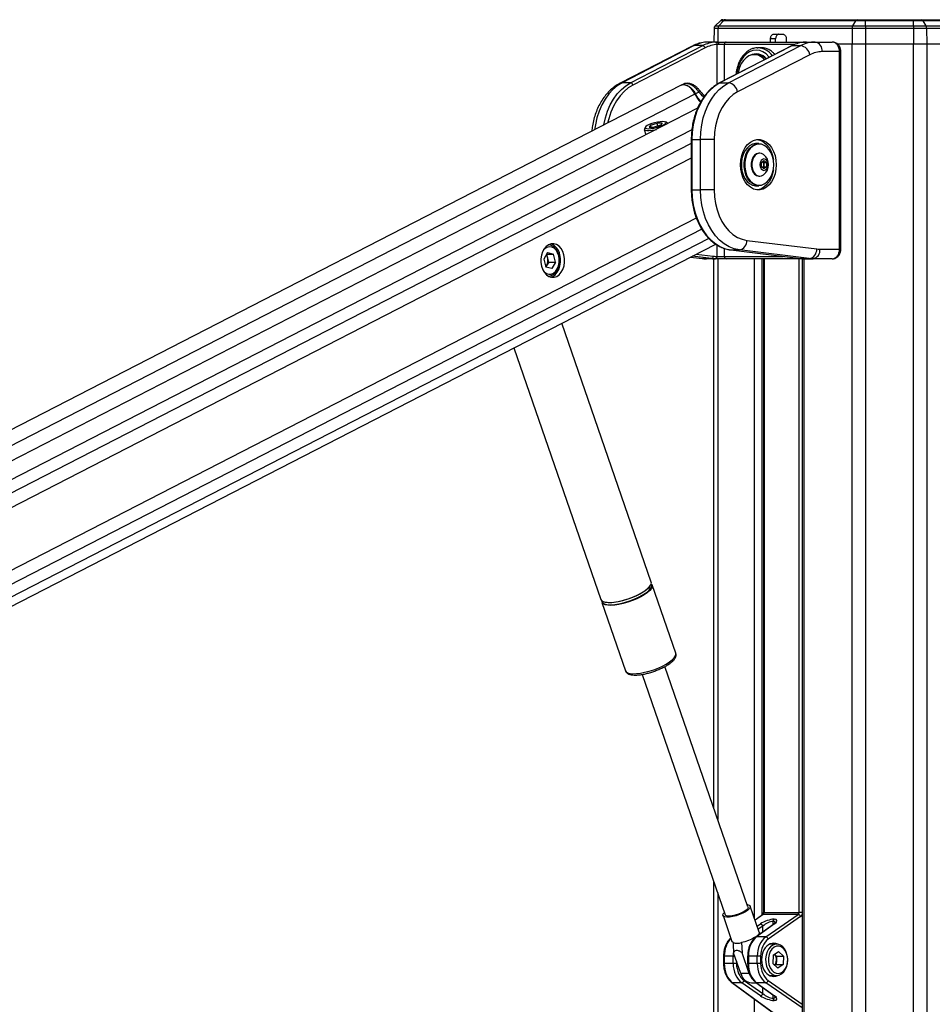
# Model space of a CAD drawing. Header units: millimetres. Extents: x 20 to 23339, y 40 to 19992.
# Tile 137 of 154: x 17320 to 18078, y 7142 to 7959. Entities that reach past the tile are written whole.
import ezdxf

# ---------------------------------------------------------------- set-up
doc = ezdxf.new("R2010")
doc.units = ezdxf.units.MM
doc.header["$LTSCALE"] = 2

msp = doc.modelspace()

# ---------------------------------------------------------------- linework, layer by layer
at = {"color": 7, "linetype": 'Continuous', "lineweight": 25}
for p, q in [((17902.27, 7958.65), (17897.83, 7954.36)), ((17897.83, 7954.36), (17900.98, 7954.36)), ((17904.68, 7958.65), (17900.98, 7954.36)), ((17900.98, 7954.36), (18012.16, 7954.36)), ((17904.68, 7958.65), (17902.27, 7958.65)), ((17904.36, 7959.49), (17906.42, 7959.49)), ((18014.62, 7958.65), (17904.68, 7958.65)), ((17906.42, 7959.49), (18015.78, 7959.49)), ((18012.16, 7954.36), (18014.62, 7958.65)), ((18012.16, 7954.36), (18022.61, 7954.36)), ((18022.61, 7958.65), (18014.62, 7958.65)), ((18015.78, 7959.49), (18022.61, 7959.49)), ((18022.61, 7959.49), (18022.61, 7958.65)), ((18022.61, 7959.49), (18062.56, 7959.49)), ((18062.56, 7958.65), (18022.61, 7958.65)), ((18022.61, 7954.36), (18022.61, 7958.65)), ((18022.61, 7954.36), (18062.56, 7954.36)), ((18022.61, 7954.36), (18022.61, 7952.25)), ((18062.56, 7959.49), (18062.56, 7958.65)), ((18062.56, 7959.49), (18069.39, 7959.49)), ((18062.56, 7954.36), (18062.56, 7958.65)), ((18070.54, 7958.65), (18062.56, 7958.65)), ((18062.56, 7954.36), (18062.56, 7952.25)), ((18062.56, 7954.36), (18073, 7954.36)), ((18069.39, 7959.49), (18178.74, 7959.49)), ((18073, 7954.36), (18070.54, 7958.65)), ((18180.48, 7958.65), (18070.54, 7958.65)), ((18073, 7954.36), (18184.18, 7954.36)), ((17896.91, 7952.25), (17896.71, 7940.96)), ((17900.22, 7952.25), (17896.91, 7952.25)), ((18011.65, 7952.25), (17900.22, 7952.25)), ((17946.63, 7947.49), (17954.08, 7947.49)), ((18011.65, 7952.25), (18011.53, 7939.49)), ((18022.61, 7952.25), (18011.65, 7952.25)), ((18022.61, 7952.25), (18022.61, 7939.49)), ((18062.56, 7952.25), (18022.61, 7952.25)), ((18062.56, 7952.25), (18062.56, 7939.49)), ((18073.51, 7952.25), (18062.56, 7952.25)), ((18073.51, 7952.25), (18073.63, 7939.49)), ((18184.94, 7952.25), (18073.51, 7952.25)), ((17878.81, 7937.54), (17818.84, 7906.67)), ((17880.54, 7937.94), (17820.56, 7907.07)), ((17827.63, 7907.07), (17887.61, 7937.94)), ((17887.61, 7937.94), (17880.54, 7937.94)), ((17900.01, 7940.96), (17892.63, 7940.96)), ((17900.01, 7940.96), (17907.04, 7940.96)), ((17905.47, 7938.96), (17900.79, 7938.96)), ((17961.42, 7937.84), (17901.45, 7906.97)), ((17961.85, 7937.94), (17901.88, 7907.07)), ((17907.04, 7940.96), (17971.86, 7940.96)), ((17908.95, 7907.07), (17968.92, 7937.94)), ((17943.74, 7940.96), (17943.81, 7943.56)), ((17948.05, 7943.56), (17943.81, 7943.56)), ((17947.99, 7940.96), (17948.05, 7943.56)), ((17956.91, 7943.56), (17956.91, 7940.96)), ((17961.85, 7937.94), (17968.92, 7937.94)), ((17971.86, 7940.96), (17973.64, 7940.96)), ((17973.64, 7940.96), (17981.02, 7940.96)), ((17981.02, 7940.96), (17995.03, 7940.96)), ((17998.95, 7939.49), (18011.53, 7939.49)), ((17999.12, 7939.49), (18011.53, 7939.49)), ((18011.53, 7939.49), (18022.61, 7939.49)), ((18022.61, 7939.49), (18062.56, 7939.49)), ((18062.56, 7939.49), (18073.63, 7939.49)), ((18073.63, 7939.49), (18086.19, 7939.49)), ((17889.51, 7936.06), (17829.53, 7905.19)), ((17976.52, 7930.42), (17916.54, 7899.55)), ((17932.49, 7930.46), (17930.44, 7930.46)), ((17932.87, 7936.15), (17933.4, 7936.16)), ((17936.24, 7936.16), (17933.4, 7936.16)), ((18001.13, 7932.96), (17986.67, 7932.96)), ((18001.13, 7768.96), (18001.13, 7932.96)), ((18002.31, 7768.96), (18002.31, 7932.96)), ((17869.21, 7904.86), (16668.21, 7287.66)), ((17827.63, 7907.07), (17820.56, 7907.07)), ((17871.68, 7906.02), (17869.77, 7905.13)), ((17901.88, 7907.07), (17908.95, 7907.07)), ((17884.31, 7899.43), (17881.46, 7897.96)), ((17884.95, 7900.83), (17884.94, 7900.85)), ((17883.27, 7885.97), (16692.63, 7274.09)), ((17844.25, 7871.94), (17849.71, 7873.67)), ((17853.86, 7873.67), (17849.71, 7873.67)), ((17850.33, 7871.23), (17849.71, 7873.67)), ((17853.86, 7873.67), (17852.55, 7871.94)), ((17857.92, 7873.8), (17856.53, 7874.57)), ((17858.4, 7873.2), (17858.38, 7873.3)), ((17839.01, 7868.32), (17840.16, 7863.82)), ((17840.02, 7870.33), (17839.16, 7868.98)), ((17844.25, 7871.94), (17842.95, 7870.2)), ((17842.95, 7870.2), (17847.1, 7870.2)), ((17844.7, 7870.2), (17844.25, 7871.94)), ((17852.55, 7871.94), (17847.1, 7870.2)), ((17878.03, 7860.09), (17878.03, 7818.15)), ((17878.62, 7860.09), (17878.62, 7818.15)), ((17878.62, 7860.09), (17885.69, 7860.09)), ((17885.69, 7818.15), (17885.69, 7860.09)), ((17897, 7860.09), (17885.69, 7860.09)), ((17897, 7860.09), (17897, 7818.15)), ((17934.2, 7856.62), (17931.93, 7856.62)), ((17935.02, 7848.62), (17934.48, 7848.62)), ((17936.25, 7840.85), (17938.37, 7842.58)), ((17936.25, 7837.39), (17936.25, 7840.85)), ((17937.26, 7841.68), (17938.28, 7840.85)), ((17938.28, 7840.85), (17940.49, 7840.85)), ((17938.28, 7840.85), (17938.28, 7839.12)), ((17938.37, 7842.58), (17940.49, 7840.85)), ((17940.49, 7840.85), (17940.49, 7837.39)), ((17938.37, 7835.65), (17936.25, 7837.39)), ((17938.28, 7837.39), (17937.26, 7836.55)), ((17938.28, 7839.12), (17938.28, 7837.39)), ((17938.28, 7837.39), (17940.49, 7837.39)), ((17940.49, 7837.39), (17938.37, 7835.65)), ((17934.48, 7829.62), (17935.02, 7829.62)), ((17878.62, 7818.15), (17885.69, 7818.15)), ((17897, 7818.15), (17885.69, 7818.15)), ((17931.93, 7821.62), (17934.2, 7821.62)), ((17924.11, 7776.31), (17982.22, 7769.12)), ((16853.19, 7236.12), (17898.3, 7773.21)), ((17758.7, 7766.15), (17755.5, 7760.76)), ((17758.7, 7766.15), (17763.6, 7764.93)), ((17910.77, 7768.35), (17968.88, 7761.16)), ((17910.89, 7768.34), (17910.77, 7768.35)), ((17910.89, 7768.34), (17917.96, 7768.34)), ((17910.89, 7768.34), (17969, 7761.15)), ((17976.07, 7761.15), (17917.96, 7768.34)), ((17984.81, 7768.96), (18001.13, 7768.96)), ((17755.5, 7760.76), (17757.19, 7754.15)), ((17758.79, 7761.62), (17757.95, 7764.89)), ((17757.97, 7764.93), (17763.6, 7764.93)), ((17759.64, 7758.31), (17758.04, 7755.62)), ((17759.64, 7758.31), (17758.79, 7761.62)), ((17759.64, 7758.31), (17765.3, 7758.31)), ((17765.3, 7758.31), (17762.1, 7752.92)), ((17765.3, 7758.31), (17763.6, 7764.93)), ((17877.28, 7762.4), (17887.2, 7761.18)), ((17894.76, 7761.15), (17887.69, 7761.15)), ((17897.84, 7760.96), (17890.77, 7760.96)), ((17896.69, 7305.15), (17896.69, 7760.96)), ((17898.11, 7760.96), (17897.84, 7760.96)), ((17907.04, 7760.96), (17898.11, 7760.96)), ((17899.25, 7762.96), (17899.52, 7762.96)), ((17899.52, 7762.96), (17905.47, 7762.96)), ((17971.86, 7760.96), (17907.04, 7760.96)), ((17937.89, 7760.96), (17937.89, 7218.4)), ((17969, 7761.15), (17968.88, 7761.16)), ((17969, 7761.15), (17976.07, 7761.15)), ((17970.05, 7760.96), (17970.05, 6590.02)), ((17972.08, 7760.96), (17971.86, 7760.96)), ((17972.08, 7760.96), (17979.16, 7760.96)), ((17995.03, 7760.96), (17979.16, 7760.96)), ((17758.04, 7755.62), (17757.19, 7754.18)), ((17762.1, 7752.92), (17757.19, 7754.15)), ((17844.78, 7492.63), (17770.49, 7707.52)), ((17730.69, 7687.07), (17802.91, 7478.15)), ((17865.22, 7433.47), (17845.61, 7490.21)), ((17803.74, 7475.74), (17823.35, 7419)), ((17865.26, 7433.35), (17865.22, 7433.47)), ((17865.31, 7432.89), (17865.24, 7433.27)), ((17925.13, 7222.86), (17856.13, 7422.46)), ((17858.46, 7423.8), (17860.58, 7425.25)), ((17859.3, 7424.35), (17859.67, 7424.59)), ((17823.32, 7419.11), (17823.35, 7419)), ((17837.31, 7415.95), (17906.31, 7216.35)), ((17896.69, 6590.02), (17896.69, 7244.18)), ((17934.51, 7201.97), (17927.06, 7223.53)), ((17938.47, 7218.4), (17967.65, 7218.4)), ((17904.38, 7215.69), (17911.83, 7194.13)), ((17937.19, 7216.45), (17931.06, 7211.95)), ((17966.83, 7216.62), (17937.74, 7216.62)), ((17939.98, 7197.95), (17966.83, 7216.62)), ((17968.85, 7214.83), (17941.99, 7196.16)), ((17946.1, 7210.9), (17945.88, 7210.9)), ((17946.66, 7212.68), (17946.88, 7212.68)), ((17946.48, 7208.58), (17931.74, 7197.78)), ((17947.03, 7208.75), (17932.28, 7197.95)), ((17939.98, 7197.95), (17932.28, 7197.95)), ((17948.96, 7191.96), (17943.03, 7191.96)), ((17945.94, 7182.84), (17950.4, 7185.98)), ((17954.55, 7182.1), (17950.4, 7185.98)), ((17904.83, 7181.88), (17904.83, 7176.04)), ((17912.79, 7181.88), (17905.42, 7181.88)), ((17905.42, 7181.88), (17905.42, 7176.04)), ((17912.79, 7176.04), (17912.79, 7181.88)), ((17919.13, 7167.64), (17913.19, 7184.82)), ((17926.2, 7167.64), (17920.26, 7184.82)), ((17924.86, 7181.88), (17924.86, 7176.04)), ((17932.82, 7181.88), (17925.45, 7181.88)), ((17925.45, 7181.88), (17925.45, 7176.04)), ((17935.61, 7181.88), (17932.82, 7181.88)), ((17932.82, 7176.04), (17932.82, 7181.88)), ((17935.61, 7181.88), (17935.61, 7176.04)), ((17945.94, 7182.84), (17945.64, 7175.82)), ((17948.89, 7182.1), (17947.17, 7183.71)), ((17948.74, 7178.59), (17948.59, 7175.07)), ((17948.89, 7182.1), (17948.74, 7178.59)), ((17948.89, 7182.1), (17954.55, 7182.1)), ((17954.55, 7182.1), (17954.24, 7175.07)), ((17912.79, 7176.04), (17905.42, 7176.04)), ((17915.58, 7176.04), (17912.79, 7176.04)), ((17932.82, 7176.04), (17925.45, 7176.04)), ((17935.61, 7176.04), (17932.82, 7176.04)), ((17945.64, 7175.82), (17949.79, 7171.93)), ((17948.59, 7175.07), (17947.36, 7174.21)), ((17948.59, 7175.07), (17954.24, 7175.07)), ((17954.24, 7175.07), (17949.79, 7171.93)), ((17926.2, 7167.64), (17919.13, 7167.64)), ((17921.97, 7161.75), (17937.51, 7150.95)), ((17943.03, 7165.96), (17948.96, 7165.96)), ((17911.71, 7160.14), (17948.97, 7132.84)), ((17912.25, 7159.97), (17950.27, 7132.12)), ((17919.95, 7159.97), (17912.25, 7159.97)), ((17935.49, 7149.16), (17919.95, 7159.97)), ((17928.02, 7159.79), (17932.21, 7159.79)), ((17931.74, 7160.14), (17946.48, 7149.34)), ((17932.28, 7159.97), (17947.03, 7149.16)), ((17939.98, 7159.97), (17932.28, 7159.97)), ((17945.88, 7147.02), (17946.1, 7147.02)), ((17946.88, 7145.23), (17946.66, 7145.23))]:
    msp.add_line(p, q, dxfattribs=at)
at = {"color": 8, "linetype": 'Continuous', "lineweight": 25}
for p, q in [((17900.22, 7952.25), (17900.06, 7940.96)), ((17899.52, 7905.89), (17899.52, 7938.9)), ((17964.05, 7938.96), (17905.47, 7938.96)), ((17905.47, 7938.96), (17905.47, 7909.04)), ((18011.53, 2191.49), (18011.53, 7939.49)), ((18022.61, 7939.49), (18022.61, 2191.49)), ((18062.56, 2191.49), (18062.56, 7939.49)), ((18073.63, 7939.49), (18073.63, 2191.49)), ((18002.31, 7932.96), (18001.13, 7932.96)), ((17881.06, 7897.75), (16680.55, 7280.8)), ((17878.51, 7867.99), (16707.16, 7266.02)), ((17878.03, 7856.64), (16895.96, 7351.95)), ((17878.62, 7860.09), (17878.03, 7860.09)), ((17878.03, 7844.62), (16911.75, 7348.04)), ((17878.62, 7818.15), (17878.03, 7818.15)), ((17882.21, 7794.82), (16911.49, 7295.96)), ((17886.8, 7785.45), (16788.33, 7220.94)), ((17892.69, 7777.89), (16798.23, 7215.44)), ((17899.52, 7762.96), (17899.52, 7772.42)), ((17905.47, 7769.62), (17905.47, 7762.96)), ((18002.31, 7768.96), (18001.13, 7768.96)), ((17877.33, 7762.43), (17887.69, 7761.15)), ((17894.76, 7761.15), (17878.7, 7763.13)), ((17882.12, 7764.89), (17896.29, 7763.14)), ((17887.2, 7761.18), (17887.69, 7761.15)), ((17900.04, 7760.96), (17900.04, 7295.46)), ((17905.47, 7762.96), (17954.31, 7762.96)), ((17930.52, 7213.52), (17930.52, 7760.96)), ((17936.69, 7760.96), (17936.69, 7216.08)), ((17938.47, 7760.96), (17938.47, 7218.4)), ((17967.65, 7218.4), (17967.65, 7760.96)), ((17971.43, 7760.96), (17971.43, 6590.02)), ((17971.81, 7760.96), (17971.86, 7760.96)), ((17900.04, 7234.49), (17900.04, 6590.02)), ((17938.47, 7218.4), (17937.89, 7218.4)), ((17970.05, 7218.4), (17967.65, 7218.4)), ((17937.74, 7216.62), (17931.12, 7211.77)), ((17945.88, 7210.9), (17945.88, 7208.14)), ((17946.1, 7208.3), (17946.1, 7210.9)), ((17932.81, 7206.89), (17935.49, 7208.75)), ((17937.51, 7206.97), (17933.7, 7204.32)), ((17937.51, 7202), (17937.51, 7206.97)), ((17904.83, 7181.88), (17905.42, 7181.88)), ((17912.79, 7181.88), (17914.21, 7181.88)), ((17915.58, 7177.89), (17915.58, 7176.04)), ((17925.45, 7181.88), (17924.86, 7181.88)), ((17904.83, 7176.04), (17905.42, 7176.04)), ((17924.86, 7176.04), (17925.45, 7176.04)), ((17941.99, 7161.75), (17970.05, 7142.25)), ((17937.51, 7150.95), (17937.51, 7155.91)), ((17970.05, 7139.06), (17939.98, 7159.97)), ((17930.52, 6590.02), (17930.52, 7146.36)), ((17945.88, 7149.78), (17945.88, 7147.02)), ((17946.1, 7147.02), (17946.1, 7149.61))]:
    msp.add_line(p, q, dxfattribs=at)
at = {"color": 8, "linetype": 'Continuous', "lineweight": 25, "flags": 128}
for points in [[(17878.81, 7937.54), (17879.47, 7937.8), (17880.54, 7937.94)], [(17971.86, 7940.96), (17971.61, 7940.92), (17971.42, 7940.83)], [(17942.89, 7928.3), (17942.54, 7928.73), (17940.19, 7931.05), (17937.6, 7932.76), (17934.84, 7933.81), (17931.99, 7934.16), (17929.14, 7933.81), (17926.38, 7932.76), (17923.79, 7931.05), (17921.45, 7928.73), (17919.42, 7925.87), (17917.78, 7922.56), (17916.58, 7918.89), (17915.84, 7914.99), (17915.76, 7914.34)], [(17820.56, 7907.07), (17816.6, 7904.64), (17812.88, 7901.54), (17809.46, 7897.82), (17806.38, 7893.54), (17803.69, 7888.77), (17801.44, 7883.56), (17799.65, 7878.01), (17798.35, 7872.18), (17797.76, 7868.14)], [(17805.4, 7872.07), (17805.42, 7872.18), (17806.72, 7878.01), (17808.51, 7883.56), (17810.76, 7888.77), (17813.45, 7893.54), (17816.53, 7897.82), (17819.96, 7901.54), (17823.67, 7904.64), (17827.63, 7907.07)], [(17829.53, 7905.19), (17825.73, 7902.86), (17822.16, 7899.88), (17818.87, 7896.31), (17815.92, 7892.21), (17813.34, 7887.62), (17811.17, 7882.62), (17809.45, 7877.29), (17808.59, 7873.71)], [(17818.83, 7906.67), (17819.5, 7906.93), (17820.56, 7907.07)], [(17901.88, 7907.07), (17901.61, 7907.04), (17901.45, 7906.97)], [(17884.31, 7899.43), (17884.63, 7899.84), (17884.85, 7900.2), (17884.98, 7900.5), (17884.99, 7900.73), (17884.95, 7900.83)], [(17859.95, 7426.24), (17862.21, 7427.97), (17863.9, 7429.66), (17864.95, 7431.23), (17865.34, 7432.64), (17865.26, 7433.35)], [(17823.35, 7419), (17823.92, 7418.12), (17825.2, 7417.29), (17827.09, 7416.75), (17829.53, 7416.52), (17832.45, 7416.6), (17835.75, 7416.98), (17839.32, 7417.67), (17843.05, 7418.63), (17846.83, 7419.84), (17850.52, 7421.25), (17854.01, 7422.82), (17857.19, 7424.5), (17859.95, 7426.24)]]:
    msp.add_lwpolyline(points, dxfattribs=at)
at = {"color": 7, "linetype": 'Continuous', "lineweight": 25, "flags": 128}
for points in [[(17900.01, 7940.96), (17900.16, 7940.92), (17900.31, 7940.81), (17900.44, 7940.62), (17900.56, 7940.37), (17900.66, 7940.07), (17900.73, 7939.72), (17900.78, 7939.35), (17900.79, 7938.96)], [(17961.85, 7937.94), (17961.59, 7937.91), (17961.42, 7937.84)], [(17938.96, 7926.28), (17938.42, 7926.86), (17936.15, 7928.71), (17933.67, 7929.91), (17931.07, 7930.44), (17928.46, 7930.26), (17925.91, 7929.38), (17923.53, 7927.83), (17921.39, 7925.68), (17919.59, 7922.99), (17918.17, 7919.87), (17917.2, 7916.43), (17916.94, 7914.94)], [(17881.06, 7897.75), (17879.68, 7900.19), (17877.95, 7902.29), (17875.97, 7903.93), (17873.89, 7904.99), (17871.82, 7905.41), (17869.92, 7905.15), (17869.21, 7904.86)], [(17869.57, 7905.02), (17870.33, 7905.35), (17872.24, 7905.6), (17874.3, 7905.18), (17876.38, 7904.13), (17878.35, 7902.49), (17880.08, 7900.39), (17881.46, 7897.96)], [(17901.88, 7907.07), (17897.92, 7904.64), (17894.2, 7901.54), (17890.78, 7897.82), (17887.7, 7893.54), (17885.01, 7888.77), (17882.75, 7883.56), (17880.96, 7878.01), (17879.67, 7872.18), (17878.88, 7866.18), (17878.62, 7860.09)], [(17885.69, 7860.09), (17885.95, 7866.18), (17886.74, 7872.18), (17888.04, 7878.01), (17889.83, 7883.56), (17892.08, 7888.77), (17894.77, 7893.54), (17897.85, 7897.82), (17901.27, 7901.54), (17904.99, 7904.64), (17908.95, 7907.07)], [(17916.54, 7899.55), (17912.86, 7897.25), (17909.43, 7894.26), (17906.32, 7890.64), (17903.58, 7886.46), (17901.27, 7881.79), (17899.43, 7876.72), (17898.09, 7871.35), (17897.27, 7865.77), (17897, 7860.09)], [(17854.25, 7874.94), (17852.26, 7874.82), (17849.96, 7874.46), (17847.53, 7873.9), (17845.17, 7873.18), (17843.08, 7872.36), (17841.41, 7871.51), (17840.31, 7870.69), (17839.87, 7869.97), (17840.12, 7869.41), (17841.04, 7869.05), (17842.55, 7868.93), (17844.54, 7869.05), (17846.85, 7869.41), (17849.28, 7869.97), (17851.63, 7870.69), (17853.73, 7871.51), (17855.39, 7872.36), (17856.49, 7873.18), (17856.94, 7873.9), (17856.69, 7874.46), (17855.77, 7874.82), (17854.25, 7874.94)], [(17858.39, 7873.19), (17858.04, 7873.73), (17857.92, 7873.8)], [(17839.16, 7868.98), (17839.08, 7868.84), (17839.07, 7868.16), (17839.78, 7867.68), (17841.15, 7867.42), (17843.07, 7867.42), (17845.41, 7867.68), (17848, 7868.16), (17849.12, 7868.42)], [(17948.62, 7839.12), (17948.37, 7835.26), (17947.62, 7831.53), (17946.4, 7828.06), (17944.74, 7824.97), (17942.72, 7822.36), (17940.39, 7820.32), (17937.83, 7818.92), (17935.14, 7818.21), (17932.4, 7818.21), (17929.71, 7818.92), (17927.15, 7820.32), (17924.82, 7822.36), (17922.8, 7824.97), (17921.15, 7828.06), (17919.92, 7831.53), (17919.17, 7835.26), (17918.92, 7839.12), (17919.17, 7842.98), (17919.92, 7846.7), (17921.15, 7850.17), (17922.8, 7853.26), (17924.82, 7855.88), (17927.15, 7857.92), (17929.71, 7859.32), (17932.4, 7860.03), (17935.14, 7860.03), (17937.83, 7859.32), (17940.39, 7857.92), (17942.72, 7855.88), (17944.74, 7853.26), (17946.4, 7850.17), (17947.62, 7846.7), (17948.37, 7842.98), (17948.62, 7839.12)], [(17931.93, 7856.62), (17931.31, 7856.59), (17928.83, 7856.06), (17926.48, 7854.83), (17924.36, 7852.96), (17922.54, 7850.52), (17921.11, 7847.61), (17920.13, 7844.36), (17919.62, 7840.89), (17919.62, 7837.35), (17920.13, 7833.88), (17921.11, 7830.62), (17922.54, 7827.72), (17924.36, 7825.28), (17926.48, 7823.41), (17928.83, 7822.18), (17931.31, 7821.64), (17931.93, 7821.62)], [(17934.2, 7821.62), (17933.57, 7821.64), (17931.09, 7822.18), (17928.75, 7823.41), (17926.62, 7825.28), (17924.81, 7827.72), (17923.38, 7830.62), (17922.39, 7833.88), (17921.88, 7837.35), (17921.88, 7840.89), (17922.39, 7844.36), (17923.38, 7847.61), (17924.81, 7850.52), (17926.62, 7852.96), (17928.75, 7854.83), (17931.09, 7856.06), (17933.57, 7856.59), (17934.2, 7856.62)], [(17946.57, 7839.12), (17946.32, 7842.56), (17945.59, 7845.86), (17944.4, 7848.89), (17942.81, 7851.51), (17940.87, 7853.63), (17938.68, 7855.15), (17936.31, 7856.02), (17933.87, 7856.2), (17931.45, 7855.67), (17929.15, 7854.47), (17927.08, 7852.64), (17925.3, 7850.26), (17923.91, 7847.42), (17922.94, 7844.24), (17922.45, 7840.85), (17922.45, 7837.39), (17922.94, 7834), (17923.91, 7830.82), (17925.3, 7827.98), (17927.08, 7825.6), (17929.15, 7823.76), (17931.45, 7822.56), (17933.87, 7822.04), (17936.31, 7822.21), (17938.68, 7823.08), (17940.87, 7824.61), (17942.81, 7826.72), (17944.4, 7829.35), (17945.59, 7832.37), (17946.32, 7835.68), (17946.57, 7839.12)], [(17932.71, 7860.06), (17933.02, 7860.03), (17935.71, 7859.32), (17938.27, 7857.92), (17940.6, 7855.88), (17942.62, 7853.26), (17944.27, 7850.17), (17945.5, 7846.7), (17946.2, 7843.33)], [(17934.48, 7848.62), (17934.02, 7848.6), (17932.23, 7848.07), (17930.6, 7846.88), (17929.27, 7845.11), (17928.32, 7842.9), (17927.82, 7840.41), (17927.82, 7837.82), (17928.32, 7835.33), (17929.27, 7833.12), (17930.6, 7831.36), (17932.23, 7830.17), (17934.02, 7829.64), (17934.48, 7829.62)], [(17938.39, 7847.33), (17938.11, 7847.55), (17936.38, 7848.42), (17934.56, 7848.6), (17932.77, 7848.07), (17931.14, 7846.88), (17929.8, 7845.11), (17928.85, 7842.9), (17928.36, 7840.41), (17928.36, 7837.82), (17928.85, 7835.33), (17929.8, 7833.12), (17931.14, 7831.36), (17932.77, 7830.17), (17934.56, 7829.64), (17936.38, 7829.82), (17938.11, 7830.68), (17938.39, 7830.9)], [(17941.73, 7839.12), (17941.47, 7840.94), (17940.74, 7842.48), (17939.65, 7843.51), (17938.37, 7843.87), (17937.08, 7843.51), (17935.99, 7842.48), (17935.26, 7840.94), (17935.01, 7839.12), (17935.26, 7837.3), (17935.99, 7835.76), (17937.08, 7834.73), (17938.37, 7834.37), (17939.65, 7834.73), (17940.74, 7835.76), (17941.47, 7837.3), (17941.73, 7839.12)], [(17946.2, 7834.91), (17945.5, 7831.53), (17944.27, 7828.06), (17942.62, 7824.97), (17940.6, 7822.36), (17938.27, 7820.32), (17935.71, 7818.92), (17933.02, 7818.21), (17932.71, 7818.17)], [(17878.62, 7818.15), (17878.89, 7811.98), (17879.69, 7805.91), (17881.02, 7800.03), (17882.85, 7794.42), (17885.16, 7789.17), (17887.91, 7784.37), (17891.05, 7780.08), (17894.54, 7776.37), (17898.33, 7773.3), (17902.36, 7770.92), (17906.57, 7769.26), (17910.89, 7768.34)], [(17917.96, 7768.34), (17913.64, 7769.26), (17909.44, 7770.92), (17905.41, 7773.3), (17901.61, 7776.37), (17898.12, 7780.08), (17894.98, 7784.37), (17892.23, 7789.17), (17889.92, 7794.42), (17888.09, 7800.03), (17886.76, 7805.91), (17885.96, 7811.98), (17885.69, 7818.15)], [(17897, 7818.15), (17897.27, 7812.5), (17898.08, 7806.96), (17899.4, 7801.61), (17901.22, 7796.57), (17903.5, 7791.92), (17906.21, 7787.75), (17909.28, 7784.13), (17912.67, 7781.13), (17916.32, 7778.8), (17920.16, 7777.18), (17924.11, 7776.31)], [(17766.39, 7746.38), (17768.38, 7747.78), (17770.1, 7749.76), (17771.46, 7752.23), (17772.39, 7755.07), (17772.86, 7758.14), (17772.84, 7761.27), (17772.32, 7764.32), (17771.33, 7767.13), (17769.93, 7769.56), (17768.18, 7771.48), (17766.17, 7772.81), (17764, 7773.47), (17761.79, 7773.43), (17759.63, 7772.7), (17757.65, 7771.3), (17755.93, 7769.32), (17754.57, 7766.85), (17753.63, 7764), (17753.16, 7760.94), (17753.19, 7757.81), (17753.71, 7754.76), (17754.69, 7751.95), (17756.1, 7749.52), (17757.85, 7747.6), (17759.85, 7746.27), (17762.02, 7745.61), (17764.24, 7745.65), (17766.39, 7746.38)], [(17767.97, 7763.43), (17767.05, 7765.98), (17765.71, 7768.11), (17764.03, 7769.71), (17762.13, 7770.67), (17760.12, 7770.93), (17758.12, 7770.48), (17756.27, 7769.33), (17755.39, 7768.48)], [(17767.9, 7763.98), (17766.95, 7766.68), (17765.58, 7768.99), (17763.86, 7770.79), (17761.91, 7771.99), (17759.8, 7772.52), (17759.26, 7772.54)], [(17755.39, 7750.6), (17755.88, 7750.09), (17757.69, 7748.8), (17759.66, 7748.19), (17761.68, 7748.28), (17763.62, 7749.09), (17765.36, 7750.55), (17766.78, 7752.58), (17767.8, 7755.04), (17768.36, 7757.79), (17768.42, 7760.65), (17767.97, 7763.43)], [(17759.26, 7746.54), (17759.79, 7746.56), (17761.9, 7747.08), (17763.86, 7748.28), (17765.57, 7750.08), (17766.94, 7752.39), (17767.9, 7755.09), (17768.39, 7758.02), (17768.4, 7761.04), (17767.9, 7763.98)], [(17761.31, 7745.75), (17763, 7746.38), (17764.98, 7747.78), (17766.7, 7749.76), (17768.06, 7752.23), (17769, 7755.07), (17769.47, 7758.14), (17769.44, 7761.27), (17768.92, 7764.32)], [(17845.61, 7490.21), (17845.67, 7490.01), (17845.62, 7488.7), (17844.89, 7487.2), (17843.52, 7485.57), (17841.54, 7483.85), (17839.01, 7482.11), (17836.03, 7480.39), (17832.68, 7478.76), (17829.08, 7477.26), (17825.33, 7475.95), (17821.56, 7474.86), (17817.89, 7474.03), (17814.44, 7473.49), (17811.32, 7473.26), (17808.63, 7473.34), (17806.45, 7473.73), (17804.86, 7474.41), (17803.91, 7475.37), (17803.74, 7475.74)], [(17843.66, 7488.84), (17842.56, 7487.6), (17840.6, 7485.9), (17838.11, 7484.18), (17835.17, 7482.49), (17831.86, 7480.88), (17828.3, 7479.4), (17824.61, 7478.1), (17820.89, 7477.03), (17817.27, 7476.21), (17813.86, 7475.68), (17810.78, 7475.45), (17808.12, 7475.53), (17805.97, 7475.91), (17804.4, 7476.59), (17804.28, 7476.67)], [(17839.5, 7485.39), (17841.76, 7487.13), (17843.45, 7488.81), (17844.5, 7490.38), (17844.89, 7491.79), (17844.78, 7492.63)], [(17802.91, 7478.15), (17803.47, 7477.27), (17804.75, 7476.44), (17806.64, 7475.9), (17809.08, 7475.67), (17812, 7475.75), (17815.3, 7476.14), (17818.87, 7476.82), (17822.61, 7477.78), (17826.38, 7478.99), (17830.07, 7480.4), (17833.56, 7481.97), (17836.74, 7483.65), (17839.5, 7485.39)], [(17803.77, 7477), (17803.83, 7476.38), (17804.45, 7475.31), (17805.71, 7474.49), (17807.57, 7473.96), (17809.99, 7473.73), (17812.87, 7473.81), (17816.12, 7474.19), (17819.65, 7474.87), (17823.34, 7475.81), (17827.06, 7477), (17830.7, 7478.4), (17834.15, 7479.95), (17837.29, 7481.61), (17840.02, 7483.32)], [(17924.45, 7224.83), (17924.8, 7224.78), (17926.23, 7224.38), (17927, 7223.67), (17927.06, 7222.71), (17926.41, 7221.55), (17925.09, 7220.27), (17923.18, 7218.95), (17920.8, 7217.67), (17918.1, 7216.51), (17915.25, 7215.55), (17912.43, 7214.84), (17909.82, 7214.43), (17907.58, 7214.35), (17905.85, 7214.6), (17904.74, 7215.16), (17904.31, 7216), (17904.61, 7217.07), (17905.6, 7218.3), (17905.63, 7218.32)], [(17925.13, 7222.86), (17925.17, 7222.37), (17924.7, 7221.35), (17923.56, 7220.2), (17921.83, 7219.01), (17919.66, 7217.86), (17917.19, 7216.85), (17914.61, 7216.03), (17912.12, 7215.49), (17909.89, 7215.24), (17908.09, 7215.32), (17906.86, 7215.72), (17906.31, 7216.35)], [(17934.51, 7201.97), (17934.52, 7201.17), (17933.88, 7200), (17932.55, 7198.71), (17930.63, 7197.38), (17928.22, 7196.09), (17925.49, 7194.92), (17922.62, 7193.96), (17919.78, 7193.26)], [(17912.71, 7193.26), (17911.9, 7193.96), (17911.83, 7194.13)], [(17954.03, 7189.8), (17952.13, 7191.16), (17950.05, 7191.87), (17947.92, 7191.87), (17945.84, 7191.19), (17943.93, 7189.84), (17942.29, 7187.91), (17941.01, 7185.49), (17940.16, 7182.72), (17939.79, 7179.75), (17939.9, 7176.74), (17940.51, 7173.84), (17941.57, 7171.22), (17943.03, 7169.02), (17944.81, 7167.36), (17946.82, 7166.32), (17948.93, 7165.96), (17951.06, 7166.3), (17953.06, 7167.32), (17954.85, 7168.98), (17956.32, 7171.16), (17957.39, 7173.77), (17958.01, 7176.66), (17958.14, 7179.68), (17957.78, 7182.65), (17956.94, 7185.43), (17955.67, 7187.85), (17954.03, 7189.8)], [(17954.54, 7188.46), (17952.73, 7189.73), (17950.75, 7190.32), (17948.73, 7190.19), (17946.8, 7189.36), (17945.07, 7187.88), (17943.66, 7185.83), (17942.66, 7183.36), (17942.12, 7180.6), (17942.08, 7177.75), (17942.54, 7174.96), (17943.48, 7172.43), (17944.84, 7170.31), (17946.52, 7168.74), (17948.43, 7167.8), (17950.44, 7167.57), (17952.44, 7168.05), (17954.28, 7169.22), (17955.86, 7171), (17957.08, 7173.28), (17957.86, 7175.91), (17958.15, 7178.74), (17957.94, 7181.58), (17957.23, 7184.26), (17956.07, 7186.6), (17954.54, 7188.46)], [(17928.69, 7163.12), (17927.39, 7165), (17926.2, 7167.64)]]:
    msp.add_lwpolyline(points, dxfattribs=at)
at = {"color": 7, "linetype": 'Continuous', "lineweight": 25}
for centre, radius, start, end in [((17899.91, 7952.2), 3, 134, 179), ((17903.53, 7952.24), 3.31, 140.3072, 179.88959), ((17904.36, 7956.49), 3, 90, 134), ((17906.46, 7957.19), 2.3, 91.11663, 140.65389), ((18016.06, 7952.3), 4.41, 152.2491, 180.66965), ((18015.93, 7958.07), 1.43, 96.12022, 156.09848), ((18069.24, 7958.07), 1.43, 23.90152, 83.87978), ((18069.1, 7952.3), 4.41, 359.33035, 27.7509), ((17892.77, 7914.62), 26.34, 90.31718, 117.6867), ((17899.94, 7914.36), 26.61, 94.08173, 117.59839), ((17887.21, 7935.65), 2.33, 10.31988, 80.24189), ((17901.34, 7913.42), 25.55, 94.08173, 117.59839), ((17897.68, 7939.09), 1.85, 354.41372, 78.67005), ((17907.29, 7939.15), 1.82, 97.87436, 186.14266), ((17974.18, 7914.36), 26.61, 94.08173, 117.59839), ((17981.16, 7914.62), 26.34, 90.31718, 117.6867), ((17967.34, 7928.75), 9.32, 10.31988, 80.24189), ((17979.6, 7933.96), 7.14, 351.95053, 78.57825), ((17932.03, 7919.91), 11.17, 40.13612, 118.24545), ((17932.27, 7919.34), 11.12, 43.44816, 88.8665), ((17986.8, 7910.83), 22.12, 90.31718, 117.6867), ((17827.24, 7904.77), 2.33, 10.31988, 80.24189), ((17907.37, 7897.88), 9.32, 10.31988, 80.24189), ((17901.89, 7907.18), 22.86, 204.3527, 225.13169), ((17902.36, 7907.43), 22.95, 204.37047, 224.44425), ((17934.89, 7839.25), 3.39, 357.68056, 45.67538), ((17931.64, 7839.12), 10.63, 0, 50.61067), ((17934.89, 7838.98), 3.39, 314.32462, 2.31944), ((17931.64, 7839.12), 10.63, 309.38933, 0), ((17916.47, 7775.84), 7.65, 281.21251, 3.47479), ((17757.63, 7762.5), 11.44, 9.1476, 71.19362), ((17974.59, 7768.65), 7.65, 281.21251, 3.47479), ((17977.74, 7767.96), 7.14, 281.42175, 8.04947), ((17984.81, 7790.03), 21.07, 262.93872, 269.9947), ((17752.42, 7760.08), 6.55, 13.58989, 38.79815), ((17750.95, 7759.55), 8.1, 330.96112, 14.78242), ((17890.77, 7786.04), 25.09, 262.93872, 269.9947), ((17894.38, 7763.02), 1.91, 281.21251, 3.47479), ((17897.84, 7786.04), 25.09, 262.93872, 269.9947), ((17899.25, 7787.04), 24.08, 262.93872, 269.9947), ((17897.48, 7762.71), 1.79, 281.42175, 8.04947), ((17897.75, 7762.71), 1.79, 281.42175, 8.04947), ((17907.29, 7762.76), 1.82, 173.85734, 262.12564), ((17972.09, 7786.04), 25.09, 262.93872, 269.9947), ((17979.16, 7786.04), 25.09, 262.93872, 269.9947), ((17753.56, 7758.23), 5.18, 313.35587, 329.82099), ((17843.07, 7489.72), 2.27, 348.5495, 40.23726), ((17948.07, 7211), 2.19, 130.13038, 182.82489), ((17948.3, 7211), 2.19, 130.13038, 182.82489), ((17966.38, 7214.08), 2.58, 16.96844, 79.90044), ((17935.04, 7206.21), 2.58, 16.96844, 79.90044), ((17939.53, 7195.41), 2.58, 16.96844, 79.90044), ((17916.24, 7205.57), 12.82, 253.98684, 286.01316), ((17941.45, 7179.12), 7.31, 355.81042, 38.73898), ((17941.51, 7178.74), 7.23, 322.35912, 358.8057), ((17929.22, 7170.11), 10.39, 193.74988, 263.37457), ((17919.5, 7162.51), 2.58, 280.09956, 343.03156), ((17939.53, 7162.51), 2.58, 280.09956, 343.03156), ((17935.04, 7151.7), 2.58, 280.09956, 343.03156), ((17948.07, 7146.91), 2.19, 177.17511, 229.86962), ((17948.3, 7146.91), 2.19, 177.17511, 229.86962)]:
    msp.add_arc(centre, radius, start, end, dxfattribs=at)
at = {"color": 8, "linetype": 'Continuous', "lineweight": 25}
for centre, radius, start, end in [((17932.64, 7920.52), 15.66, 35.41939, 87.2019), ((17877, 7906.71), 9.82, 294.37006, 296.99), ((17834.74, 7493.32), 11.3, 297.80027, 338.98707), ((17937.73, 7215.7), 0.917, 89.37969, 125.70539), ((17947.02, 7207.83), 0.917, 89.37969, 125.70539), ((17932.27, 7197.03), 0.917, 89.38035, 125.67966), ((17912.24, 7160.88), 0.917, 234.33741, 270.61921), ((17932.27, 7160.88), 0.917, 234.33741, 270.61921), ((17947.02, 7150.08), 0.917, 234.29461, 270.62031)]:
    msp.add_arc(centre, radius, start, end, dxfattribs=at)
at = {"color": 7, "linetype": 'Continuous', "lineweight": 25}
for centre, major_axis, ratio, start_param, end_param in [((17937.13, 7218.4), (0, 2), 0.670074, 3.608804, 4.712389), ((17966.16, 7218.4), (0, 2), 0.744139, 3.608804, 4.712389), ((17941, 7208.65), (7.94, 3.19), 0.312033, 0.660801, 2.205418), ((17941.64, 7206.86), (5.87, 3.39), 0.37303, 0.572968, 2.117585), ((17941.22, 7208.65), (7.94, 3.19), 0.312033, 5.39937, 6.943987), ((17937.88, 7181.88), (0, 18), 0.690648, 0.467212, 1.570796), ((17945.85, 7181.88), (0, 18), 0.723566, 0.467212, 1.570796), ((17947.22, 7181.88), (0, 16), 0.725623, 0.467212, 1.570796), ((17946.39, 7178.96), (0, 13.8), 0.725623, 5.92723, 9.780734), ((17917.85, 7176.04), (0, 18), 0.690648, 1.570796, 2.674381), ((17925.82, 7176.04), (0, 18), 0.723566, 1.570796, 2.674381), ((17927.19, 7176.04), (0, 16), 0.725623, 1.570796, 2.674381), ((17937.88, 7176.04), (0, 18), 0.690648, 1.570796, 2.674381), ((17945.85, 7176.04), (0, 18), 0.723566, 1.570796, 2.674381), ((17947.22, 7176.04), (0, 16), 0.725623, 1.570796, 2.674381), ((17941, 7149.27), (7.94, -3.19), 0.312033, 4.077767, 5.622384), ((17941.64, 7151.05), (5.87, -3.39), 0.37303, 4.165601, 5.710217), ((17941.22, 7149.27), (7.94, -3.19), 0.312033, 5.622384, 7.167)]:
    msp.add_ellipse(centre, major_axis=major_axis, ratio=ratio, start_param=start_param, end_param=end_param, dxfattribs=at)
at = {"color": 8, "linetype": 'Continuous', "lineweight": 25}
for centre, major_axis, ratio, start_param, end_param in [((17941.86, 7206.86), (5.87, 3.39), 0.37303, 6.069311, 6.856154), ((17967.54, 7218.4), (0, 4), 0.725623, 3.608804, 4.184056), ((17917.85, 7181.88), (0, 18), 0.690648, 0.593003, 1.570796), ((17925.82, 7181.88), (0, 18), 0.723566, 1.328811, 1.570796), ((17941.86, 7151.05), (5.87, -3.39), 0.37303, 5.710217, 6.485387)]:
    msp.add_ellipse(centre, major_axis=major_axis, ratio=ratio, start_param=start_param, end_param=end_param, dxfattribs=at)
at = {"color": 7, "linetype": 'Continuous', "lineweight": 25}
for points, knots in [([(17943.81, 7943.56), (17943.85, 7944.01), (17943.93, 7944.91), (17944.44, 7946.09), (17945.16, 7946.98), (17945.94, 7947.43), (17946.44, 7947.47), (17946.63, 7947.49)], [0, 0, 0, 0, 0.217051, 0.434103, 0.651134, 0.868186, 1, 1, 1, 1]), ([(17950.88, 7947.49), (17950.56, 7947.45), (17949.94, 7947.36), (17949.1, 7946.67), (17948.46, 7945.65), (17948.12, 7944.55), (17948.07, 7943.83), (17948.05, 7943.56)], [0, 0, 0, 0, 0.217104, 0.434209, 0.651287, 0.868327, 1, 1, 1, 1]), ([(17954.08, 7947.49), (17954.4, 7947.45), (17955.05, 7947.36), (17955.9, 7946.67), (17956.54, 7945.65), (17956.87, 7944.55), (17956.9, 7943.83), (17956.91, 7943.56)], [0, 0, 0, 0, 0.217103, 0.4342071, 0.6512847, 0.8683252, 1, 1, 1, 1]), ([(17892.63, 7940.96), (17891.75, 7940.93), (17889.44, 7940.87), (17885.74, 7940.23), (17882, 7939.07), (17879.75, 7937.99), (17878.81, 7937.54)], [0, 0, 0, 0, 0.185339, 0.485252, 0.785405, 1, 1, 1, 1]), ([(17898.04, 7940.9), (17898.11, 7940.91), (17898.32, 7940.92), (17898.7, 7940.94), (17899.2, 7940.95), (17899.64, 7940.96), (17899.92, 7940.96), (17900.01, 7940.96)], [0, 0, 0, 0, 0.122193, 0.36779, 0.617695, 0.872055, 1, 1, 1, 1]), ([(17900.79, 7938.96), (17900.56, 7938.96), (17900.1, 7938.95), (17899.72, 7938.92), (17899.52, 7938.9)], [0, 0, 0, 0, 0.490392, 1, 1, 1, 1]), ([(17973.64, 7940.96), (17973.55, 7940.96), (17973.38, 7940.96), (17973.07, 7940.95), (17972.71, 7940.93), (17972.43, 7940.91), (17972.29, 7940.9)], [0, 0, 0, 0, 0.244552, 0.491194, 0.744455, 1, 1, 1, 1]), ([(18001.13, 7932.96), (18001.12, 7933.4), (18001.1, 7934.06), (18000.95, 7934.93), (18000.8, 7935.58), (18000.62, 7936.2), (18000.39, 7936.79), (18000.13, 7937.37), (17999.73, 7938.09), (17999.27, 7938.74), (17998.75, 7939.31), (17998.33, 7939.7), (17997.89, 7940.04), (17997.43, 7940.32), (17996.94, 7940.56), (17996.49, 7940.73), (17995.98, 7940.87), (17995.5, 7940.95), (17995.15, 7940.95), (17995.03, 7940.96)], [0, 0, 0, 0, 0.104593, 0.158238, 0.212273, 0.264511, 0.317107, 0.370256, 0.424162, 0.52923, 0.582543, 0.636615, 0.689328, 0.742403, 0.796624, 0.85124, 0.888234, 0.962597, 1, 1, 1, 1]), ([(18002.3, 7932.95), (18002.3, 7932.98), (18002.36, 7933.77), (18002.05, 7935.35), (18001.18, 7937.48), (17999.75, 7939.2), (17998, 7940.35), (17996.39, 7940.94), (17995.39, 7940.89), (17995.03, 7940.87)], [0, 0, 0, 0, 0.007616, 0.193513, 0.383348, 0.575164, 0.744159, 0.910323, 1, 1, 1, 1]), ([(17932.83, 7936.1), (17932.03, 7936.04), (17930.25, 7935.92), (17927.57, 7934.97), (17924.89, 7933.44), (17922.41, 7931.34), (17920.21, 7928.73), (17918.34, 7925.66), (17916.83, 7922.22), (17915.78, 7918.49), (17915.24, 7915.71), (17915.17, 7914.21), (17915.16, 7914.03)], [0, 0, 0, 0, 0.089963, 0.199169, 0.30892, 0.419775, 0.531781, 0.644628, 0.757935, 0.871413, 0.984911, 1, 1, 1, 1]), ([(17947.46, 7930.65), (17946.93, 7931.23), (17945.6, 7932.68), (17943.14, 7934.35), (17940.23, 7935.62), (17937.88, 7936.19), (17936.57, 7936.1), (17936.24, 7936.08)], [0, 0, 0, 0, 0.16379, 0.412411, 0.668258, 0.916566, 1, 1, 1, 1]), ([(17818.84, 7906.67), (17818.05, 7906.24), (17815.95, 7905.09), (17812.72, 7902.75), (17809.24, 7899.55), (17806.06, 7895.83), (17803.21, 7891.65), (17800.74, 7887.06), (17798.67, 7882.12), (17797.04, 7876.89), (17795.89, 7871.8), (17795.51, 7868.41), (17795.34, 7866.9)], [0, 0, 0, 0, 0.061411, 0.164857, 0.269184, 0.374776, 0.481378, 0.588671, 0.696363, 0.804227, 0.912119, 1, 1, 1, 1]), ([(17884.31, 7899.43), (17884.02, 7899.85), (17883.57, 7900.52), (17882.68, 7901.61), (17881.85, 7902.5), (17880.97, 7903.3), (17880.08, 7904.02), (17879.16, 7904.66), (17878.24, 7905.2), (17877.32, 7905.66), (17876.4, 7906.02), (17875.5, 7906.27), (17874.62, 7906.44), (17873.76, 7906.49), (17872.96, 7906.42), (17872.39, 7906.29), (17871.96, 7906.16), (17871.74, 7906.05), (17871.68, 7906.02)], [0, 0, 0, 0, 0.086519, 0.136994, 0.239537, 0.291724, 0.340202, 0.438623, 0.488674, 0.536368, 0.633212, 0.682468, 0.731115, 0.829996, 0.880343, 0.931287, 0.982603, 1, 1, 1, 1]), ([(17884.9, 7900.82), (17884.74, 7901.05), (17884.1, 7902), (17882.54, 7903.45), (17880.36, 7905.04), (17878.04, 7906.13), (17875.78, 7906.7), (17873.73, 7906.66), (17872.32, 7906.41), (17871.74, 7906.04), (17871.7, 7906.01)], [0, 0, 0, 0, 0.052667, 0.219537, 0.387316, 0.557165, 0.711608, 0.854808, 0.989129, 1, 1, 1, 1]), ([(17901.45, 7906.97), (17900.77, 7906.6), (17898.83, 7905.54), (17895.77, 7903.35), (17892.4, 7900.25), (17889.29, 7896.63), (17886.5, 7892.54), (17884.06, 7888.04), (17881.99, 7883.19), (17880.34, 7878.04), (17879.1, 7872.67), (17878.31, 7867.14), (17878.05, 7862.92), (17878.03, 7860.56), (17878.03, 7860.09)], [0, 0, 0, 0, 0.049656, 0.14155, 0.23371, 0.326192, 0.4189, 0.511746, 0.604661, 0.697595, 0.790524, 0.883444, 0.976359, 1, 1, 1, 1]), ([(17889.11, 7896.2), (17888.96, 7896.33), (17888, 7897.18), (17886.57, 7898.77), (17885.45, 7900.22), (17884.97, 7900.84)], [0, 0, 0, 0, 0.0931324, 0.6138763, 1, 1, 1, 1]), ([(17878.03, 7818.15), (17878.04, 7817.16), (17878.08, 7814.29), (17878.49, 7809.56), (17879.4, 7804.07), (17880.75, 7798.75), (17882.53, 7793.67), (17884.7, 7788.9), (17887.25, 7784.5), (17890.15, 7780.52), (17893.36, 7777.01), (17896.84, 7774.05), (17900.51, 7771.62), (17903.09, 7770.51), (17904.37, 7769.96)], [0, 0, 0, 0, 0.045984, 0.13286, 0.219789, 0.306751, 0.393752, 0.480796, 0.567875, 0.654956, 0.741985, 0.828882, 0.915545, 1, 1, 1, 1]), ([(17904.37, 7769.96), (17904.4, 7769.95), (17905.71, 7769.34), (17907.86, 7768.81), (17909.99, 7768.47), (17910.77, 7768.35)], [0, 0, 0, 0, 0.013637, 0.640079, 1, 1, 1, 1]), ([(17995.03, 7760.96), (17995.37, 7760.98), (17996.06, 7761.02), (17997.07, 7761.38), (17998.02, 7761.94), (17998.88, 7762.71), (17999.64, 7763.66), (18000.26, 7764.76), (18000.73, 7765.98), (18000.99, 7767.12), (18001.11, 7768.12), (18001.13, 7768.68), (18001.13, 7768.96)], [0, 0, 0, 0, 0.107008, 0.217164, 0.324349, 0.434707, 0.54168, 0.651826, 0.757863, 0.867007, 0.933137, 1, 1, 1, 1]), ([(17995.04, 7760.97), (17995.08, 7760.97), (17995.8, 7760.89), (17997.19, 7761.24), (17999.01, 7762.13), (18000.53, 7763.56), (18001.62, 7765.37), (18002.25, 7767.23), (18002.24, 7768.46), (18002.24, 7768.96)], [0, 0, 0, 0, 0.0104366, 0.1834083, 0.3545307, 0.5251616, 0.6993853, 0.8790191, 1, 1, 1, 1]), ([(17887.2, 7761.18), (17888.07, 7761.09), (17889.26, 7760.97), (17890.45, 7760.96), (17890.77, 7760.96)], [0, 0, 0, 0, 0.738034, 1, 1, 1, 1]), ([(17855.11, 6612.47), (17648.44, 6725.29), (17254.11, 6940.55), (16721.59, 7231.57), (16326.77, 7447.73), (16050.67, 7599.42), (15898.77, 7683.21), (15816.05, 7729.14), (15801.99, 7736.95)], [0, 0, 0, 0, 0.301545, 0.575336, 0.777328, 0.878324, 0.97932, 1, 1, 1, 1]), ([(17859.67, 7424.59), (17860.09, 7424.89), (17861.3, 7425.75), (17862.98, 7427.22), (17864.42, 7428.93), (17865.24, 7430.58), (17865.56, 7432.05), (17865.33, 7432.9), (17865.24, 7433.23)], [0, 0, 0, 0, 0.109628, 0.323853, 0.543246, 0.73261, 0.894656, 1, 1, 1, 1]), ([(17850.3, 7419.7), (17850.89, 7419.94), (17852.61, 7420.63), (17855.25, 7421.92), (17857.65, 7423.25), (17858.89, 7424.08), (17859.3, 7424.35)], [0, 0, 0, 0, 0.172992, 0.504005, 0.836471, 1, 1, 1, 1]), ([(17823.34, 7419.2), (17823.35, 7419.1), (17823.44, 7418.48), (17824.18, 7417.51), (17825.42, 7416.53), (17827.09, 7415.85), (17829.24, 7415.44), (17831.91, 7415.34), (17834.97, 7415.55), (17838.26, 7416.05), (17841.71, 7416.81), (17845.22, 7417.82), (17848.13, 7418.8), (17849.77, 7419.48), (17850.3, 7419.7)], [0, 0, 0, 0, 0.01487, 0.091909, 0.167928, 0.252481, 0.350892, 0.455127, 0.557092, 0.657211, 0.756289, 0.85483, 0.953146, 1, 1, 1, 1]), ([(16699.76, 7258.52), (16803.73, 7201.78), (16942.35, 7126.12), (17150.23, 7012.69), (17323.45, 6918.18), (17520.78, 6810.53), (17707.58, 6708.62), (17825.11, 6644.52), (17883.87, 6612.47)], [0, 0, 0, 0, 0.2633228, 0.351097, 0.5266455, 0.7021941, 0.8510971, 1, 1, 1, 1]), ([(17937.89, 7218.4), (17937.88, 7218.22), (17937.86, 7217.8), (17937.7, 7217.18), (17937.44, 7216.69), (17937.26, 7216.5), (17937.2, 7216.45), (17937.19, 7216.45)], [0, 0, 0, 0, 0.1868328, 0.4460912, 0.7010883, 0.9497411, 1, 1, 1, 1]), ([(17935.45, 7200.5), (17935.37, 7200.6), (17935.05, 7201.03), (17934.72, 7201.45), (17934.47, 7201.76)], [0, 0, 0, 0, 0.250106, 1, 1, 1, 1]), ([(17947.87, 7209.88), (17947.87, 7209.89), (17947.87, 7209.9), (17947.47, 7209.35), (17946.84, 7208.86), (17946.48, 7208.58)], [0, 0, 0, 0, 0.212854, 0.55548, 1, 1, 1, 1]), ([(17910.82, 7197.04), (17910.72, 7196.96), (17909.92, 7196.31), (17908.6, 7194.71), (17907.03, 7192.14), (17905.85, 7189.17), (17905.1, 7186), (17904.85, 7183.52), (17904.84, 7182.17), (17904.83, 7181.88)], [0, 0, 0, 0, 0.025613, 0.210308, 0.396748, 0.584685, 0.77304, 0.951825, 1, 1, 1, 1]), ([(17931.74, 7197.78), (17931.34, 7197.46), (17930.23, 7196.58), (17928.62, 7194.73), (17927.06, 7192.14), (17925.88, 7189.17), (17925.13, 7186), (17924.88, 7183.52), (17924.87, 7182.17), (17924.86, 7181.88)], [0, 0, 0, 0, 0.095876, 0.267253, 0.440249, 0.614634, 0.789406, 0.955299, 1, 1, 1, 1]), ([(17912.71, 7193.26), (17912.76, 7192.26), (17912.91, 7189.44), (17913.08, 7186.64), (17913.19, 7184.82)], [0, 0, 0, 0, 0.355137, 1, 1, 1, 1]), ([(17913.19, 7184.82), (17913.39, 7185.18), (17913.82, 7185.94), (17914.78, 7186.8), (17916.12, 7187.07), (17917.84, 7186.57), (17919.21, 7185.68), (17920.07, 7184.98), (17920.26, 7184.82)], [0, 0, 0, 0, 0.160414, 0.343899, 0.529303, 0.689128, 0.932103, 1, 1, 1, 1]), ([(17919.78, 7193.26), (17919.83, 7192.26), (17919.98, 7189.44), (17920.15, 7186.64), (17920.26, 7184.82)], [0, 0, 0, 0, 0.355137, 1, 1, 1, 1]), ([(17904.83, 7176.04), (17904.85, 7175.44), (17904.89, 7173.71), (17905.3, 7170.88), (17906.21, 7167.71), (17907.54, 7164.82), (17909.22, 7162.38), (17910.69, 7160.91), (17911.54, 7160.26), (17911.71, 7160.14)], [0, 0, 0, 0, 0.09342, 0.268334, 0.443824, 0.619897, 0.796551, 0.96057, 1, 1, 1, 1]), ([(17924.86, 7176.04), (17924.88, 7175.44), (17924.91, 7173.71), (17925.33, 7170.88), (17926.23, 7167.71), (17927.57, 7164.82), (17929.25, 7162.38), (17930.72, 7160.91), (17931.57, 7160.26), (17931.74, 7160.14)], [0, 0, 0, 0, 0.09342, 0.268334, 0.443824, 0.619897, 0.796551, 0.96057, 1, 1, 1, 1]), ([(17946.48, 7149.34), (17946.7, 7149.17), (17947.24, 7148.75), (17947.76, 7148.25), (17947.91, 7147.88), (17947.89, 7147.98), (17947.89, 7147.98)], [0, 0, 0, 0, 0.255934, 0.645365, 0.979953, 1, 1, 1, 1])]:
    msp.add_open_spline(points, degree=3, knots=knots, dxfattribs=at)
at = {"color": 8, "linetype": 'Continuous', "lineweight": 25}
msp.add_open_spline([(17888.45, 7895.25), (17888.38, 7895.3), (17886.8, 7896.47), (17885.52, 7897.99), (17884.31, 7899.43)], degree=3, knots=[0, 0, 0, 0, 0.048287, 1, 1, 1, 1], dxfattribs=at)

doc.saveas('drawing.dxf')
